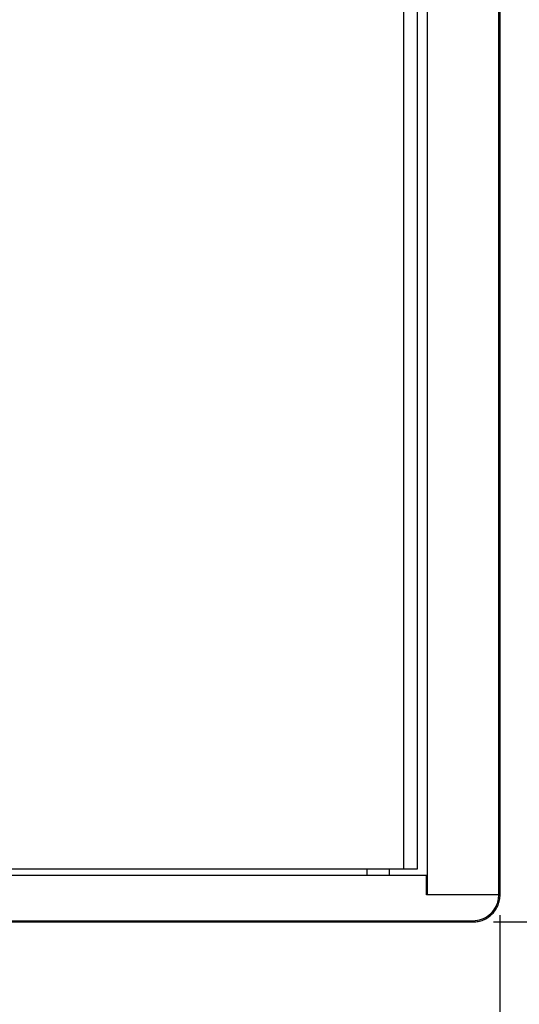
# Model space of a CAD drawing. Header units: millimetres. Extents: x 0 to 4205, y 0 to 2970.
# Tile 7 of 33: x 1121 to 1243, y 683 to 923. Entities that reach past the tile are written whole.
import ezdxf

# ---------------------------------------------------------------- set-up
doc = ezdxf.new("R2010")
doc.units = ezdxf.units.MM
doc.header["$LTSCALE"] = 5
doc.layers.add('SLD-0', color=7, linetype='Continuous')
doc.styles.add('SLDTEXTSTYLE0', font='TXT', dxfattribs={"width": 0.75})
doc.dimstyles.new('SLDDIMSTYLE0', dxfattribs={"dimtxt": 23.8125, "dimasz": 16, "dimexe": 0, "dimexo": 0.0625, "dimgap": 5.953125, "dimtad": 0, "dimtih": 1, "dimtoh": 1, "dimdec": 1, "dimrnd": 1e-09, "dimzin": 12, "dimdsep": 46, "dimtxsty": 'SLDTEXTSTYLE0', "dimsah": 1, "dimcen": 0.09, "dimadec": 0, "dimazin": 3, "dimtfac": 1, "dimtdec": 1, "dimtofl": 0, "dimtmove": 0, "dimatfit": 3, "dimfxl": 1, "dimfrac": 2, "dimtolj": 1, "dimtzin": 12, "dimarcsym": 0})

# ---------------------------------------------------------------- blocks, each defined once
blk = doc.blocks.new('_D')
at = {"layer": 'SLD-0', "color": 7, "transparency": 16777216}
for p, q in [((1236.41, 1472.36), (1383.06, 1472.36)), ((1378.06, 1472.36), (1378.06, 1166.85)), ((1338.49, 1162.02), (1331.24, 1162.02)), ((1331.24, 1162.02), (1331.24, 1124.19)), ((1417.64, 1162.02), (1424.88, 1162.02)), ((1424.88, 1162.02), (1424.88, 1124.19)), ((1331.24, 1124.19), (1338.49, 1124.19)), ((1424.88, 1124.19), (1417.64, 1124.19)), ((1378.06, 703.2), (1378.06, 1011.94)), ((1236.41, 703.2), (1383.06, 703.2))]:
    blk.add_line(p, q, dxfattribs=at)
for points in [[(1378.06, 1472.36), (1375.31, 1456.36), (1380.81, 1456.36)], [(1378.06, 703.2), (1380.81, 719.2), (1375.31, 719.2)]]:
    blk.add_solid(points, dxfattribs=at)
at = {"layer": 'SLD-0', "color": 7, "transparency": 16777216, "char_height": 23.812, "attachment_point": 1, "style": 'SLDTEXTSTYLE0'}
for s, insert in [('30.28', (1338.49, 1154.88)), ('769.2', (1338.49, 1118.31)), ('OUTDOOR', (1298.05, 1080.47)), ('MODELS', (1314.08, 1042.64))]:
    blk.add_mtext(s, dxfattribs=dict(at, insert=insert))
blk = doc.blocks.new('_D_1')
at = {"layer": 'SLD-0', "color": 7, "transparency": 16777216}
for p, q in [((831.05, 704.85), (831.05, 541.32)), ((1237.95, 704.85), (1237.95, 541.32)), ((1001.37, 658.57), (994.12, 658.57)), ((994.12, 658.57), (994.12, 620.73)), ((1080.52, 658.57), (1087.77, 658.57)), ((1087.77, 658.57), (1087.77, 620.73)), ((994.12, 620.73), (1001.37, 620.73)), ((1087.77, 620.73), (1080.52, 620.73)), ((831.05, 546.32), (1237.95, 546.32))]:
    blk.add_line(p, q, dxfattribs=at)
for points in [[(831.05, 546.32), (847.05, 543.57), (847.05, 549.07)], [(1237.95, 546.32), (1221.95, 549.07), (1221.95, 543.57)]]:
    blk.add_solid(points, dxfattribs=at)
at = {"layer": 'SLD-0', "color": 7, "transparency": 16777216, "attachment_point": 1, "style": 'SLDTEXTSTYLE0'}
for s, insert, char_height in [('16.02', (1001.37, 651.43), 23.812), ('406.9', (1001.37, 614.85), 23.812), ('OUTDOOR MODELS', (892.56, 577.01), 23.8125)]:
    blk.add_mtext(s, dxfattribs=dict(at, insert=insert, char_height=char_height))

msp = doc.modelspace()

# ---------------------------------------------------------------- linework, layer by layer
at = {"color": 7, "linetype": 'Continuous', "lineweight": 25}
for p, q in [((1220.323068, 709.852307), (1220.323068, 1465.705524)), ((1237.648737, 1465.705524), (1237.648737, 709.852307)), ((1214.452606, 1459.434221), (1214.452606, 716.123568)), ((1217.845765, 716.123568), (1217.845765, 1459.434221)), ((854.550314, 716.123568), (1214.452606, 716.123568)), ((1211.05389, 714.551307), (1211.05389, 716.123568)), ((1214.452606, 716.123568), (1217.845765, 716.123568)), ((1220.073056, 714.551307), (848.929864, 714.551307)), ((1220.073056, 709.852307), (1220.073056, 714.551307)), ((1237.700742, 709.852307), (1220.073056, 709.852307)), ((837.589797, 703.502307), (1231.413123, 703.502307))]:
    msp.add_line(p, q, dxfattribs=at)
at = {"color": 8, "linetype": 'Continuous', "lineweight": 25}
msp.add_line((1205.616501, 714.551307), (1205.616501, 716.123568), dxfattribs=at)
at = {"color": 7, "linetype": 'Continuous', "lineweight": 25}
msp.add_open_spline([(1231.413123, 703.502307), (1232.122646, 703.57292), (1233.541756, 703.714151), (1235.431349, 704.816347), (1236.85251, 706.437208), (1237.596428, 708.221136), (1237.671369, 709.392992), (1237.700742, 709.852307)], degree=3, knots=[0, 0, 0, 0, 0.2158897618, 0.4317988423, 0.6472133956, 0.8617235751, 1, 1, 1, 1], dxfattribs=at)
at = {"layer": 'SLD-0', "color": 7}
for p, q in [((1237.948737, 1465.705507), (1237.948737, 709.852307)), ((837.589804, 703.202307), (1231.413117, 703.202307))]:
    msp.add_line(p, q, dxfattribs=at)
msp.add_open_spline([(1231.413117, 703.202307), (1231.847296, 703.202307), (1232.274685, 703.245206), (1232.904903, 703.371273), (1233.113137, 703.423631), (1233.526507, 703.549707), (1233.731871, 703.623688), (1234.329322, 703.872986), (1234.707141, 704.07635), (1235.423432, 704.557846), (1235.762344, 704.83796), (1236.370278, 705.450273), (1236.643197, 705.784467), (1237.005005, 706.329149), (1237.117446, 706.518019), (1237.321293, 706.902017), (1237.413392, 707.098121), (1237.660597, 707.698361), (1237.787369, 708.116605), (1237.957917, 708.9771), (1238.000739, 709.412613), (1238.000739, 709.852307)], degree=3, knots=[0, 0, 0, 0, 0.125, 0.125, 0.1875, 0.1875, 0.25, 0.25, 0.375, 0.375, 0.5, 0.5, 0.625, 0.625, 0.6875, 0.6875, 0.75, 0.75, 0.875, 0.875, 1, 1, 1, 1], dxfattribs=at)

# ---------------------------------------------------------------- dimensions: what is measured, and where the dimension line sits
dim = msp.add_linear_dim(base=(1378.062618, 703.202307), p1=(1231.413117, 1472.355507), p2=(1231.413117, 703.202307), angle=90, text='<>\\POUTDOOR\\PMODELS', dimstyle='SLDDIMSTYLE0', dxfattribs=at)
dim.commit()
dim.dimension.update_dxf_attribs({"geometry": '_D', "text_midpoint": (1378.062618, 1089.396087), "dimtype": 160})
dim = msp.add_linear_dim(base=(1237.948737, 604.857031), p1=(831.054184, 709.852307), p2=(1237.948737, 709.852307), text='<>\\POUTDOOR MODELS', dimstyle='SLDDIMSTYLE0', dxfattribs=at)
dim.commit()
dim.dimension.update_dxf_attribs({"geometry": '_D_1', "text_midpoint": (1040.944872, 604.857031), "dimtype": 160})

doc.saveas('drawing.dxf')
